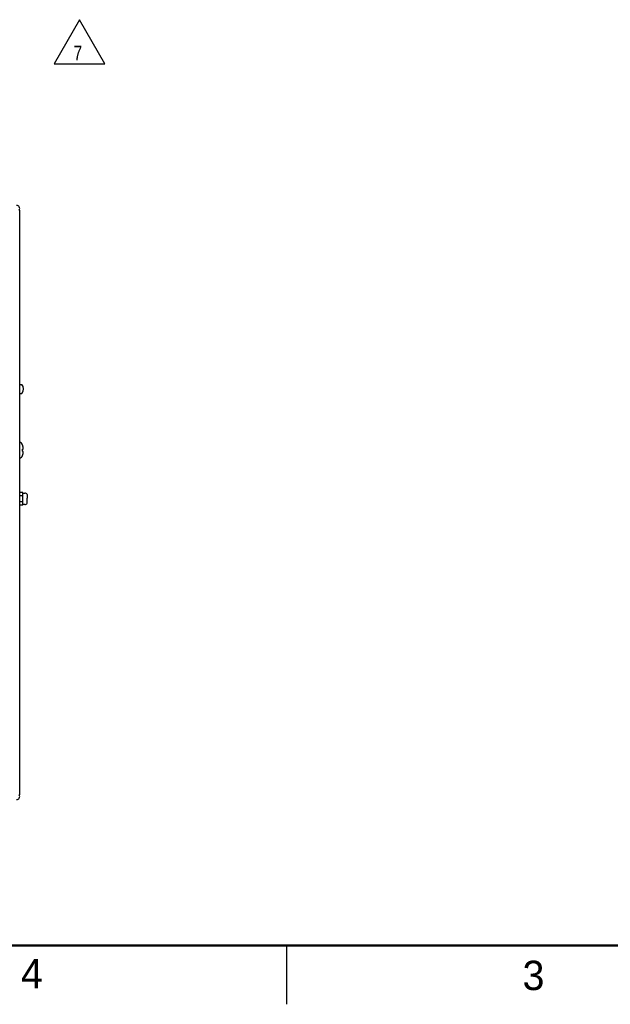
# Model space of a CAD drawing. Header units: inches. Extents: x 0 to 34, y 0 to 22.
# Tile 14 of 164: x 19 to 24, y 0 to 8.4. Entities that reach past the tile are written whole.
import ezdxf

# ---------------------------------------------------------------- set-up
doc = ezdxf.new("R2010")
doc.units = ezdxf.units.IN
doc.header["$LTSCALE"] = 1.87
doc.header["$MEASUREMENT"] = 0
doc.layers.get('0').update_dxf_attribs({"linetype": 'CONTINUOUS'})
doc.layers.add('3_ALL_AXES', color=7, linetype='CONTINUOUS')
doc.layers.add('DETAIL', color=7, linetype='CONTINUOUS')
doc.styles.get("Standard").update_dxf_attribs({"font": 'txt', "width": 0.8})
doc.styles.add('TEXTSTYLE_2', font='txt')

# ---------------------------------------------------------------- blocks, each defined once
blk = doc.blocks.new('FLAG_TRIANGLE_BL0', base_point=(19.4872, 8.196))
at = {"layer": 'DETAIL', "color": 2, "linetype": 'CONTINUOUS'}
for p, q in [((19.4872, 8.3833), (19.2709, 8.0087)), ((19.7035, 8.0087), (19.4872, 8.3833)), ((19.2709, 8.0087), (19.7035, 8.0087))]:
    blk.add_line(p, q, dxfattribs=at)
at = {"layer": 'DETAIL', "color": 2, "linetype": 'CONTINUOUS', "width": 0.8}
blk.add_text('7', height=0.125, dxfattribs=at).set_placement((19.4356, 8.037))

msp = doc.modelspace()

# ---------------------------------------------------------------- linework, layer by layer
at = {"color": 3, "linetype": 'CONTINUOUS'}
msp.add_line((18.978, 1.7826), (18.978, 6.7626), dxfattribs=at)
at = {"color": 7, "linetype": 'CONTINUOUS'}
for p, q in [((19.0019, 4.7615), (19.0019, 4.7625)), ((19.0019, 4.7267), (19.0073, 4.7273)), ((19.0019, 4.7085), (19.0019, 4.7267)), ((19.0073, 4.7079), (19.0019, 4.7085)), ((19.0019, 4.6727), (19.0019, 4.6736)), ((19.0045, 4.3577), (18.978, 4.3577)), ((19.0045, 4.3307), (18.978, 4.3307)), ((19.0045, 4.2768), (18.978, 4.2768)), ((19.0045, 4.2498), (19.0045, 4.3577)), ((19.0045, 4.353), (19.0216, 4.353)), ((19.0404, 4.3398), (19.0404, 4.326)), ((19.0404, 4.326), (19.0404, 4.3084)), ((19.0404, 4.2678), (19.0404, 4.3061)), ((19.0045, 4.2498), (18.978, 4.2498)), ((19.0216, 4.2545), (19.0045, 4.2545))]:
    msp.add_line(p, q, dxfattribs=at)
at = {"color": 2, "linetype": 'CONTINUOUS'}
msp.add_line((21.25, 0), (21.25, 0.5), dxfattribs=at)
at = {"color": 7, "linetype": 'CONTINUOUS', "const_width": 0.02}
msp.add_lwpolyline([(0.5, 0.5), (33.5, 0.5)], dxfattribs=at)
at = {"color": 3, "linetype": 'CONTINUOUS'}
for centre, start, end in [((18.9515, 6.7761), 329.32349, 90), ((18.9515, 1.7691), 270, 31.33529)]:
    msp.add_arc(centre, 0.0265, start, end, dxfattribs=at)
at = {"color": 7, "linetype": 'CONTINUOUS'}
for centre, radius, start, end in [((18.9493, 4.7385), 0.0578, 24.49455, 60.28297), ((18.9471, 4.7373), 0.0599, 16.70484, 23.81727), ((18.8815, 4.7176), 0.1285, 14.79148, 16.7107), ((18.8815, 4.7176), 0.1285, 13.8998, 14.79146), ((18.8814, 4.7176), 0.1285, 13.09004, 13.8998), ((18.8814, 4.7176), 0.1285, 11.59496, 13.09), ((18.9137, 4.7284), 0.0948, 8.1183, 9.11961), ((18.9717, 4.7369), 0.0368, 344.94007, 346.59852), ((18.9717, 4.6983), 0.0368, 13.40185, 15.05993), ((18.9136, 4.7284), 0.0949, 7.7367, 8.11834), ((18.9723, 4.7367), 0.0362, 346.60143, 347.26258), ((18.9723, 4.6985), 0.0362, 12.75144, 13.39892), ((18.9136, 4.7284), 0.0949, 7.1098, 7.73667), ((18.9727, 4.7366), 0.0358, 347.26198, 348.26365), ((18.9727, 4.6985), 0.0358, 11.73681, 12.75208), ((18.9136, 4.7068), 0.095, 352.34978, 352.98651), ((18.9135, 4.7284), 0.095, 6.63629, 7.10981), ((18.9731, 4.7366), 0.0354, 348.26409, 349.07216), ((18.9731, 4.6986), 0.0354, 10.94374, 11.73631), ((18.9135, 4.7068), 0.095, 352.9865, 353.47948), ((18.9135, 4.7284), 0.0951, 6.09361, 6.63628), ((18.9735, 4.7365), 0.0351, 349.07212, 349.92775), ((18.9735, 4.6987), 0.0351, 10.07259, 10.94383), ((18.9134, 4.7068), 0.0951, 353.47949, 354.01747), ((18.9134, 4.7284), 0.0951, 5.55224, 6.0936), ((18.9739, 4.7364), 0.0347, 349.92772, 350.83551), ((18.9738, 4.6988), 0.0347, 9.18164, 10.07257), ((18.9134, 4.7068), 0.0951, 354.01748, 354.56358), ((18.9133, 4.7284), 0.0952, 5.06737, 5.55224), ((18.9742, 4.7364), 0.0344, 350.83578, 351.59105), ((18.9742, 4.6988), 0.0344, 8.40912, 9.18141), ((18.9133, 4.7068), 0.0952, 354.56357, 355.03379), ((18.9132, 4.7284), 0.0953, 4.42757, 5.06734), ((18.9132, 4.7284), 0.0954, 4.02739, 4.4276), ((18.9745, 4.7363), 0.034, 351.59064, 352.6418), ((18.9745, 4.6989), 0.034, 7.37583, 8.40947), ((18.9132, 4.7068), 0.0953, 355.03382, 355.65883), ((18.913, 4.7283), 0.0955, 2.96924, 4.02722), ((18.9751, 4.7362), 0.0334, 353.25266, 354.91872), ((18.9748, 4.7363), 0.0338, 352.64245, 353.25436), ((18.9748, 4.6989), 0.0338, 6.74567, 7.37523), ((18.9751, 4.6989), 0.0334, 5.08128, 6.74735), ((18.913, 4.7068), 0.0955, 356.03729, 357.03074), ((18.9131, 4.7068), 0.0954, 355.65879, 356.03714), ((18.9493, 4.6967), 0.0578, 299.71703, 335.50545), ((18.9474, 4.6977), 0.0596, 336.1709, 338.54745), ((18.9472, 4.6978), 0.0599, 338.54784, 340.92139), ((18.9469, 4.6979), 0.0602, 340.92184, 343.29027), ((18.8815, 4.7176), 0.1285, 343.2893, 345.20807), ((18.8815, 4.7176), 0.1285, 345.20809, 346.10682), ((18.8814, 4.7176), 0.1285, 346.10681, 346.90963), ((18.8814, 4.7176), 0.1285, 346.90968, 348.40504), ((18.9137, 4.7068), 0.0948, 350.8804, 351.94053), ((18.9136, 4.7068), 0.0949, 351.94049, 352.34976), ((19.0216, 4.333), 0.02, 19.71615, 89.99998), ((19.0161, 4.3084), 0.0243, 357.28887, 0.00174), ((19.0177, 4.3061), 0.0227, 359.99827, 2.80666), ((19.0216, 4.2745), 0.02, 270.00002, 340.28172)]:
    msp.add_arc(centre, radius, start, end, dxfattribs=at)
at = {"layer": '3_ALL_AXES', "color": 7, "linetype": 'CONTINUOUS'}
for p, q in [((18.978, 5.2776), (18.9969, 5.2776)), ((18.978, 5.2016), (18.9969, 5.2016))]:
    msp.add_line(p, q, dxfattribs=at)
msp.add_arc((18.9505, 5.2396), 0.06, 320.70352, 39.29648, dxfattribs=at)

# ---------------------------------------------------------------- block references
at = {"layer": 'DETAIL', "color": 2, "linetype": 'CONTINUOUS'}
msp.add_blockref('FLAG_TRIANGLE_BL0', (19.4872, 8.196), dxfattribs=at)

# ---------------------------------------------------------------- texts
at = {"color": 2, "linetype": 'CONTINUOUS', "char_height": 0.25, "width": 0.25, "attachment_point": 1, "line_spacing_factor": 0.9, "style": 'TEXTSTYLE_2'}
for s, insert in [('4', (18.9884, 0.3869)), ('3', (23.2555, 0.371))]:
    msp.add_mtext(s, dxfattribs=dict(at, insert=insert))

doc.saveas('drawing.dxf')
